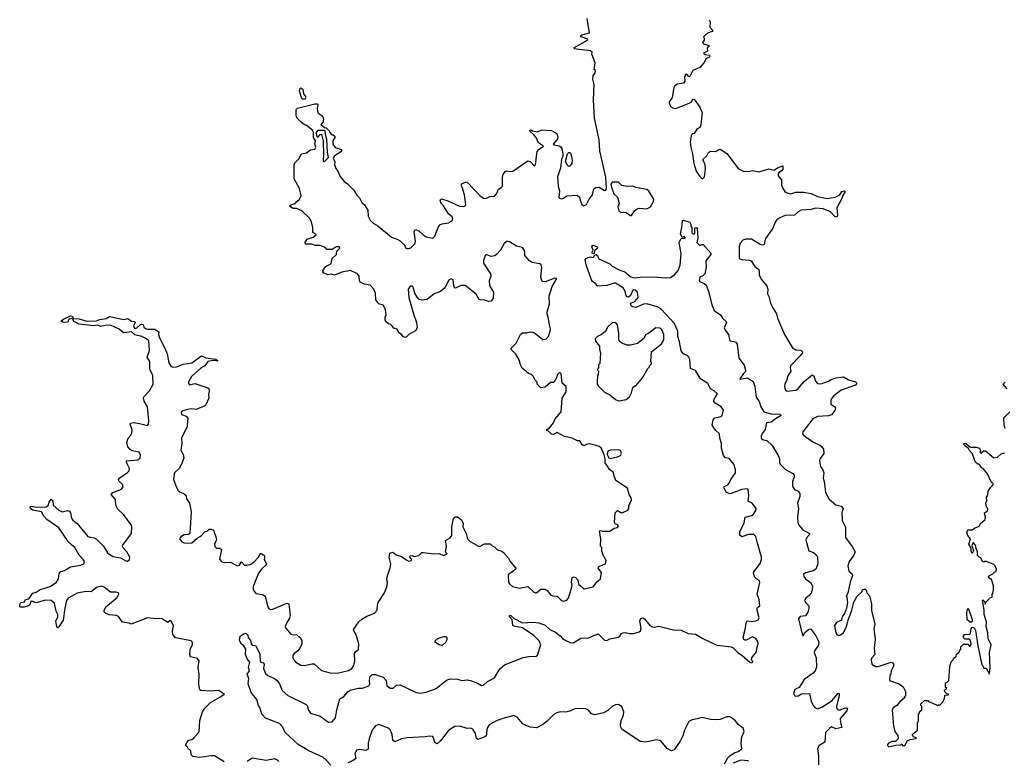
# Model space of a CAD drawing. Extents: x 2470790 to 2659118, y 702284 to 849036.
# Tile 49 of 154: x 2564503 to 2573613, y 760038 to 766895. Entities that reach past the tile are written whole.
import ezdxf

# ---------------------------------------------------------------- set-up
doc = ezdxf.new("R2010")
doc.units = 0

msp = doc.modelspace()

# ---------------------------------------------------------------- linework, layer by layer
at = {"layer": '0CON10XD'}
for points in [[(2567893.6, 764166.4), (2567886.7, 764215), (2567867.5, 764255), (2567825, 764267.5), (2567797.5, 764305), (2567796.1, 764366.1), (2567780, 764405), (2567745, 764441.2), (2567695, 764450), (2567655, 764468.8), (2567646, 764485), (2567645.8, 764525), (2567628.8, 764545), (2567565, 764576), (2567485, 764560), (2567415, 764534), (2567385, 764541.2), (2567355, 764536.7), (2567314.4, 764554.4), (2567308.6, 764565), (2567313.8, 764586.2), (2567335, 764612), (2567385, 764641.2), (2567393.8, 764686.2), (2567435, 764722.5), (2567436.7, 764755), (2567465, 764783.3), (2567463.6, 764793.6), (2567430, 764795), (2567395, 764770), (2567345, 764770), (2567328.3, 764788.3), (2567285, 764807.5), (2567238.3, 764808.3), (2567205, 764818.8), (2567148.8, 764818.8), (2567144, 764835), (2567163.2, 764866.8), (2567217.5, 764885), (2567246.7, 764905), (2567243, 764913), (2567216.2, 764926.2), (2567216.7, 764975), (2567202.5, 765025), (2567185, 765060), (2567115, 765127.5), (2567065, 765150), (2567035, 765150), (2567008.8, 765165), (2567000, 765175), (2567022.2, 765187.8), (2567053.3, 765195), (2567066.1, 765213.9), (2567092.5, 765235), (2567107.5, 765265), (2567093.3, 765335), (2567042.5, 765425), (2567042.5, 765555), (2567048.3, 765571.7), (2567085, 765610), (2567110, 765655), (2567155.9, 765664.1), (2567195, 765691.2), (2567235, 765697.5), (2567242.5, 765715), (2567233.3, 765745), (2567240, 765775), (2567223.3, 765805), (2567223, 765853), (2567213.6, 765873.6), (2567155, 765920), (2567145, 765920), (2567117, 765937), (2567068.3, 765988.3), (2567060, 766015), (2567060, 766065), (2567074.4, 766075.6), (2567235, 766115.8), (2567255, 766115.8), (2567260.5, 766110.5), (2567256.2, 766073.8), (2567261.9, 766035), (2567300.2, 766010.2), (2567313.6, 765985), (2567310.7, 765949.3), (2567290, 765925), (2567325, 765897.5), (2567340, 765895), (2567370, 765865), (2567370, 765855), (2567391.7, 765831.7), (2567405, 765830), (2567418.3, 765818.3), (2567420, 765805), (2567400, 765775), (2567400, 765745), (2567423.6, 765713.6), (2567480, 765695), (2567480, 765675), (2567416.7, 765635), (2567402.5, 765615), (2567419.3, 765579.3), (2567417.5, 765555), (2567428.3, 765518.3), (2567445, 765500), (2567467.5, 765445), (2567505, 765397.5), (2567535, 765377.5), (2567595, 765317.5), (2567621.7, 765271.7), (2567648.3, 765248.3), (2567667.5, 765205), (2567693.6, 765183.6), (2567723.3, 765135), (2567727, 765077), (2567745, 765040), (2567775, 765012.5), (2567818.3, 764988.3), (2567943.9, 764883.9), (2568003.6, 764863.6), (2568025, 764850), (2568065, 764808.8), (2568073.3, 764785), (2568085, 764780), (2568105, 764778.1), (2568122, 764785), (2568162.9, 764825), (2568165.4, 764845), (2568152.5, 764935), (2568162.5, 764955), (2568195, 764942), (2568235.3, 764905.3), (2568265, 764887.5), (2568325, 764875.7), (2568345.6, 764895), (2568375.5, 764975), (2568391.2, 764998.8), (2568411.2, 765008.8), (2568472.1, 765017.9), (2568508.8, 765041.2), (2568512, 765055), (2568505, 765071.2), (2568471.2, 765101.2), (2568423.8, 765175), (2568404, 765195), (2568393.3, 765225), (2568397, 765233), (2568405, 765237.5), (2568465, 765219.4), (2568571.8, 765171.8), (2568612, 765168), (2568625, 765173.3), (2568630, 765185), (2568618.9, 765275), (2568598.8, 765345), (2568587.5, 765365), (2568595, 765377.5), (2568612.3, 765387.7), (2568635, 765396), (2568645, 765393.8), (2568759.6, 765269.6), (2568794, 765245), (2568815, 765241.9), (2568855, 765259.4), (2568895.3, 765264.7), (2568915, 765284), (2568933.4, 765326.6), (2568965.7, 765345), (2568970.9, 765359.1), (2568971.7, 765438.3), (2568977.5, 765465), (2568995, 765492.5), (2569011.2, 765498.8), (2569045, 765490), (2569065, 765493.3), (2569205, 765590), (2569227.5, 765585), (2569265, 765540), (2569276.2, 765555), (2569290.8, 765675), (2569310.9, 765699.1), (2569350, 765725), (2569302.5, 765755), (2569281.2, 765805), (2569261.4, 765831.4), (2569223.6, 765863.6), (2569225, 765872.5), (2569235, 765875.8), (2569247.7, 765867.7), (2569295, 765857.5), (2569335, 765876.7), (2569425, 765869.2), (2569467, 765847), (2569476.7, 765835), (2569483.3, 765805), (2569480.7, 765789.3), (2569440, 765745), (2569448.3, 765738.3), (2569495, 765730), (2569509.7, 765719.7), (2569518.8, 765705), (2569530, 765655), (2569529.3, 765630.7), (2569517.5, 765605), (2569507.9, 765522.1), (2569480.7, 765445), (2569486.5, 765355), (2569497.3, 765312.7), (2569492.4, 765252.4), (2569496.7, 765245), (2569518.3, 765238.3), (2569535, 765244), (2569565, 765267.8), (2569662.4, 765272.4), (2569682.9, 765255), (2569688, 765225), (2569705, 765187.5), (2569723.6, 765173.6), (2569746.2, 765185), (2569773.4, 765236.6), (2569802, 765275), (2569815, 765330), (2569835, 765343.3), (2569865, 765348), (2569915, 765316.7), (2569925, 765320), (2569932.7, 765337.3), (2569927.7, 765437.7), (2569872.3, 765682.3), (2569865.8, 765785), (2569821.4, 765985), (2569812.5, 766155), (2569818, 766295), (2569807.5, 766345), (2569810, 766375), (2569827.5, 766405), (2569830, 766425), (2569820, 766435), (2569826.7, 766495), (2569797.5, 766575), (2569800, 766595), (2569785, 766608), (2569655, 766622), (2569640, 766625), (2569630, 766635), (2569757.5, 766705), (2569760, 766715), (2569697.5, 766735), (2569693.3, 766745), (2569705, 766755.6), (2569775.9, 766774.1), (2569753.9, 766906.1)], [(2570882.5, 766895), (2570892.5, 766875), (2570887.5, 766825), (2570917.5, 766795), (2570910, 766785), (2570875, 766773.3), (2570847.5, 766755), (2570830, 766735), (2570837.5, 766725), (2570836.7, 766705), (2570820, 766685), (2570832.3, 766672.3), (2570880, 766655), (2570880, 766645), (2570862.5, 766635), (2570866.7, 766605), (2570830, 766585), (2570845, 766573.3), (2570885.9, 766565.9), (2570890, 766555), (2570880, 766545), (2570853.6, 766536.4), (2570833.6, 766496.4), (2570797.3, 766452.7), (2570730, 766425), (2570705, 766370), (2570695, 766370), (2570675, 766392.5), (2570665, 766387.5), (2570653.8, 766365), (2570656.7, 766325), (2570645, 766307.5), (2570591.1, 766298.9), (2570565, 766282), (2570556.9, 766265), (2570541.2, 766175), (2570515, 766137.5), (2570512.5, 766125), (2570525, 766093.8), (2570545, 766080), (2570575, 766072.5), (2570698.3, 766121.7), (2570715, 766132.5), (2570735, 766160), (2570745, 766160), (2570795.8, 766085.8), (2570816.7, 766035), (2570806.8, 765923.2), (2570795, 765898.8), (2570767.7, 765882.3), (2570745, 765843.3), (2570725, 765840), (2570715, 765820), (2570706.7, 765765), (2570712.7, 765715), (2570729.5, 765655), (2570739.5, 765565), (2570763.5, 765495), (2570795, 765443.8), (2570815, 765426), (2570825, 765426.2), (2570838.3, 765441.7), (2570849.6, 765515), (2570846.6, 765556.6), (2570837.5, 765575), (2570825.8, 765595), (2570827.5, 765605), (2570860, 765635), (2570875, 765666.7), (2570895, 765678.8), (2570945, 765676.7), (2570965, 765692.5), (2570985, 765697.5), (2571045, 765657.5), (2571153.8, 765515), (2571195.8, 765495.8), (2571245, 765492), (2571285, 765501.2), (2571345, 765488.8), (2571435, 765515.8), (2571485, 765503.8), (2571514.3, 765525.7), (2571565, 765542.5), (2571565, 765513.3), (2571553.2, 765496.8), (2571524.2, 765475), (2571518, 765455), (2571552.5, 765415), (2571552.5, 765365), (2571563.3, 765335), (2571583.3, 765305), (2571596.1, 765296.1), (2571635, 765286), (2571685, 765300.6), (2571755, 765301.8), (2571826.7, 765286.7), (2571885, 765261.6), (2571975, 765242.1), (2572048, 765255), (2572090, 765275), (2572110.8, 765305), (2572133.8, 765313.8), (2572141.2, 765305), (2572119.5, 765270.5), (2572107.8, 765235), (2572064.6, 765155.4), (2572070.5, 765085), (2572065, 765070.6), (2572044, 765074), (2572005, 765118.9), (2571937.5, 765145), (2571866.8, 765153.2), (2571825, 765141.1), (2571735, 765133.3), (2571705, 765118.5), (2571670.9, 765089.1), (2571585, 765083.1), (2571535, 765064.5), (2571508.6, 765045), (2571495, 765028.8), (2571471.7, 764968.3), (2571401.5, 764865), (2571392.5, 764815), (2571375, 764810.8), (2571355, 764816.9), (2571275, 764866.7), (2571225, 764864.4), (2571195, 764855.6), (2571182, 764845), (2571167.4, 764822.6), (2571160.5, 764795), (2571159.5, 764695), (2571166.9, 764685), (2571185, 764677.9), (2571252.8, 764672.8), (2571270.9, 764665), (2571305, 764614.5), (2571341.2, 764585), (2571344.2, 764565)], [(2567125, 766155.7), (2567114.3, 766165), (2567093.3, 766235), (2567095.6, 766254.4), (2567105, 766264), (2567121.8, 766251.8), (2567130.6, 766210.6), (2567146.9, 766185), (2567145, 766161.2), (2567125, 766155.7)], [(2567325, 765582.5), (2567360.7, 765619.3), (2567351.2, 765671.2), (2567346.4, 765786.4), (2567335, 765820), (2567330, 765865), (2567321.7, 765871.7), (2567265, 765870.6), (2567254.3, 765865.7), (2567247.3, 765852.7), (2567250.6, 765820.6), (2567265, 765808), (2567285, 765832), (2567296.8, 765836.8), (2567311.2, 765775), (2567314.4, 765645), (2567310, 765595), (2567315, 765584.4), (2567325, 765582.5)], [(2569585, 765537.5), (2569573.6, 765543.6), (2569552.5, 765585), (2569573.3, 765655), (2569585, 765666.7), (2569595, 765666.7), (2569603.3, 765655), (2569616.2, 765595), (2569612.5, 765565), (2569595, 765542.5), (2569585, 765537.5)], [(2570165, 765083.3), (2570192.4, 765127.6), (2570215, 765147.3), (2570235, 765152.3), (2570305, 765145.9), (2570340, 765165), (2570368.6, 765215), (2570369.2, 765235), (2570325, 765310), (2570305, 765325.6), (2570205, 765342.5), (2570175, 765356.7), (2570125, 765352.9), (2570075, 765361.2), (2570045, 765393.3), (2569985, 765393.3), (2569974.2, 765375), (2569978.1, 765345), (2570000, 765285), (2570033.9, 765253.9), (2570051.2, 765195), (2570038.8, 765165), (2570046.4, 765126.4), (2570065, 765114), (2570115, 765111.2), (2570155, 765084), (2570165, 765083.3)], [(2571326.6, 762066.6), (2571315.3, 762115.3), (2571295, 762135.5), (2571246.2, 762133.8), (2571185, 762113.3), (2571165, 762130), (2571165, 762160), (2571206.6, 762243.4), (2571215.8, 762294.2), (2571287.5, 762315), (2571315, 762356.2), (2571317.2, 762375), (2571280.5, 762425), (2571242.4, 762442.4), (2571248.7, 762495), (2571242.5, 762552.5), (2571237, 762557), (2571185, 762550), (2571077.8, 762512.2), (2571043.4, 762523.4), (2571020, 762565), (2571019.4, 762575), (2571055, 762593.5), (2571071.8, 762615), (2571081.8, 762645), (2571125.4, 762705), (2571127.3, 762735), (2571110.3, 762785), (2571067.4, 762837.4), (2571035, 762843.8), (2571015, 762864.5), (2570997.9, 762932.1), (2570995.7, 762975.7), (2570980, 763025), (2570976.7, 763065), (2570940.8, 763100.8), (2570910, 763145), (2570918.8, 763195), (2570936.1, 763213.9), (2570995, 763226.7), (2571003.9, 763236.1), (2571015.6, 763285), (2570995, 763316.9), (2570939.1, 763349.1), (2570924.3, 763365), (2570927.5, 763385), (2570960, 763435), (2570930, 763465), (2570895, 763481.2), (2570870.1, 763530.1), (2570801.2, 763575), (2570755, 763650), (2570711.2, 763671.2), (2570702.2, 763755), (2570695, 763773.8), (2570685, 763785.6), (2570645, 763806.9), (2570625, 763833.8), (2570609.6, 763915), (2570592.3, 763965), (2570592.9, 764015), (2570558.9, 764088.9), (2570439.3, 764219.3), (2570400.5, 764240.5), (2570305, 764266.7), (2570275, 764263.5), (2570218.9, 764241.1), (2570205, 764234.4), (2570175, 764240), (2570165, 764245.8), (2570155.8, 764265), (2570165, 764277.5), (2570195, 764288.8), (2570226.7, 764325), (2570218, 764375), (2570196.7, 764395), (2570185, 764398), (2570177.3, 764392.7), (2570155.7, 764344.3), (2570135, 764330), (2570123.1, 764333.1), (2570114.3, 764345), (2570102.5, 764392.5), (2570087.5, 764415), (2570017.4, 764457.4), (2570005, 764459.4), (2569935, 764437.1), (2569845, 764431.2), (2569832.5, 764452.5), (2569803.7, 764473.7), (2569795, 764490), (2569745, 764627.5), (2569736.7, 764675), (2569745, 764687.5), (2569763.6, 764696.4), (2569785, 764702.5), (2569805, 764697.5), (2569816.1, 764703.9), (2569821.7, 764718.3), (2569835, 764723.3), (2569848.8, 764715), (2569863, 764683), (2569965, 764638.8), (2569985.9, 764615.9), (2570050.9, 764580.9), (2570102, 764565), (2570158.5, 764518.5), (2570195, 764507.5), (2570245, 764515.6), (2570365, 764516.1), (2570475, 764508.4), (2570525, 764512.2), (2570565, 764540), (2570594.6, 764575), (2570613.2, 764625), (2570624.2, 764734.2), (2570604.4, 764835), (2570625, 764872.5), (2570660, 764875), (2570655, 764890), (2570631.7, 764881.7), (2570615.8, 764915), (2570629.4, 764975), (2570634.4, 765035.6), (2570645, 765042.5), (2570703.6, 765023.6), (2570713.3, 765005), (2570713.3, 764985), (2570723, 764973), (2570722.5, 764925), (2570730, 764915), (2570750, 764915), (2570750.7, 764969.3), (2570765, 764972.5), (2570772.5, 764965), (2570778.8, 764875), (2570767.5, 764835), (2570795, 764807.5), (2570815, 764817.5), (2570826.4, 764816.4), (2570897.5, 764735), (2570896.7, 764725), (2570852.5, 764665), (2570853.9, 764606.1), (2570842, 764545), (2570825, 764526.2), (2570796.7, 764515), (2570791.2, 764485), (2570797.5, 764475), (2570837, 764457), (2570855, 764440), (2570877.4, 764385), (2570908.4, 764258.4), (2570927.6, 764207.6), (2570986.2, 764165), (2571005.8, 764135.8), (2571039.2, 764105), (2571042.5, 764095), (2571022.5, 764045), (2571030, 764025), (2571060.8, 763985), (2571072.5, 763925), (2571125, 763915.8), (2571140.8, 763895), (2571156.1, 763766.1), (2571205, 763700), (2571220, 763655), (2571218.3, 763641.7), (2571198.8, 763625), (2571167.5, 763575), (2571170, 763570), (2571235, 763584.2), (2571288.8, 763548.8), (2571304.3, 763505), (2571316.2, 763405), (2571345.8, 763365), (2571362, 763315), (2571388.6, 763268.6), (2571455, 763250), (2571535, 763247.1), (2571548.8, 763235), (2571496.2, 763205), (2571456.9, 763173.1), (2571412.5, 763167.5), (2571401.4, 763105), (2571372.5, 763067.5), (2571363.3, 763045), (2571362.8, 763025), (2571373.9, 763013.9), (2571417.5, 763005), (2571465, 762956.9), (2571521.5, 762865), (2571534.2, 762835), (2571532, 762805), (2571539.2, 762785), (2571590, 762735), (2571658, 762698), (2571667.5, 762685), (2571667.5, 762665), (2571652.9, 762625), (2571655, 762577.5), (2571671.5, 762551.5), (2571706.7, 762535), (2571722, 762512), (2571721.9, 762485), (2571700.6, 762425), (2571710, 762375), (2571698.8, 762295), (2571704.2, 762245), (2571712.4, 762222.4), (2571749.1, 762179.1), (2571810, 762145), (2571811.2, 762135), (2571785, 762108), (2571775.8, 762085), (2571803.3, 761985), (2571847.3, 761967.3), (2571869.1, 761949.1), (2571884.2, 761925), (2571888.9, 761865), (2571870, 761815), (2571845, 761798.6), (2571775, 761781.4), (2571756, 761765), (2571758.3, 761748.3), (2571772.5, 761725), (2571821.4, 761691.4), (2571837.1, 761657.1), (2571836.5, 761625), (2571825, 761594), (2571809.1, 761570.9), (2571776, 761545), (2571765.8, 761525), (2571774.2, 761505), (2571804.2, 761474.2), (2571806, 761455), (2571795, 761417.5), (2571775, 761383.3), (2571725, 761376.5), (2571708.9, 761355), (2571745, 761200), (2571755, 761200), (2571765.7, 761225), (2571785.7, 761245), (2571805, 761260), (2571822, 761262), (2571872.6, 761192.6), (2571891.5, 761155), (2571896.1, 761135), (2571892.5, 761105), (2571860.8, 761065), (2571854.3, 761045), (2571873.5, 760995), (2571875, 760907.5), (2571862.5, 760875), (2571845, 760852.2), (2571760.6, 760795), (2571715, 760720), (2571675, 760702.5), (2571663.3, 760665), (2571674.4, 760645), (2571685, 760640.9), (2571705, 760644.5), (2571737, 760663), (2571810, 760665), (2571825.6, 760595), (2571845, 760553.8), (2571860, 760535), (2571885, 760523.5), (2571925, 760537.7), (2572019.8, 760600.2), (2572077.3, 760667.3), (2572085.6, 760665.6), (2572085.5, 760645.5), (2572060.8, 760545), (2572063.9, 760523.9), (2572085, 760510), (2572135, 760529.2), (2572155, 760531.2), (2572161.2, 760525), (2572155.6, 760505), (2572095.7, 760435), (2572097.4, 760397.4), (2572108.8, 760351.2), (2572055, 760339.1), (2572015, 760355.5), (2571997.5, 760345), (2571960, 760305), (2571953.3, 760215), (2571898.1, 760181.9), (2571884.7, 760155.3), (2571895.4, 760085), (2571894.1, 760005)], [(2565612, 763162), (2565685, 763144), (2565694, 763156), (2565699.4, 763185), (2565687.5, 763315), (2565655, 763368.8), (2565647.5, 763395), (2565652.1, 763407.9), (2565704.2, 763465), (2565737.5, 763525), (2565735.6, 763605.6), (2565706.7, 763665), (2565706.2, 763735), (2565682.5, 763775), (2565705.7, 763835), (2565699.4, 763925), (2565675.3, 763945.3), (2565635, 763964.3), (2565570.3, 763980.3), (2565538.6, 764008.6), (2565465, 764000), (2565422.5, 764035), (2565345, 764070), (2565295, 764068), (2565255, 764058.8), (2565225, 764070.8), (2565184.3, 764065.7), (2565055, 764079.2), (2565003.8, 764103.8), (2564992.5, 764132.5), (2564962.5, 764127.5), (2564945, 764099.5), (2564916.2, 764096.2), (2564890, 764105), (2564890, 764115), (2564915, 764128.1), (2564975, 764158), (2564990, 764155), (2565002.5, 764132.5), (2565055, 764128.9), (2565125, 764107.5), (2565215, 764110), (2565245, 764122), (2565305, 764133.3), (2565335, 764150), (2565467, 764123), (2565505, 764133.3), (2565538.3, 764108.3), (2565570, 764105), (2565572.5, 764095), (2565557.5, 764065), (2565565, 764043.3), (2565575, 764040), (2565587.5, 764045), (2565622.7, 764077.3), (2565635, 764081.2), (2565646, 764076), (2565653, 764053), (2565668.3, 764038.3), (2565685, 764033.3), (2565755, 764033.3), (2565790, 764010), (2565788.8, 763985), (2565797.5, 763955), (2565847.6, 763857.6), (2565866.4, 763805), (2565883.8, 763723.8), (2565901.8, 763691.8), (2565920.9, 763680.9), (2565955.4, 763684.6), (2566015, 763710), (2566095, 763722.5), (2566185, 763786), (2566225, 763770), (2566315, 763757.5), (2566336.2, 763745), (2566335, 763740), (2566325, 763741.2), (2566295, 763744.3), (2566245.7, 763734.3), (2566215, 763695.8), (2566178.2, 763671.8), (2566092.9, 763595), (2566064.4, 763545.6), (2566065, 763530), (2566075, 763520), (2566125, 763532), (2566245, 763492.5), (2566253.6, 763483.6), (2566257.5, 763465), (2566250, 763425), (2566252, 763395), (2566225.8, 763335), (2566215, 763323.8), (2566135, 763290), (2566095, 763296), (2566055, 763291.2), (2566012.3, 763277.7), (2565997.5, 763265), (2566000, 763245), (2566045, 763230), (2566062.5, 763205), (2566056.4, 763193.6), (2566052.9, 763135), (2566000.5, 763025), (2566003.8, 762975), (2565992.9, 762915), (2566017.1, 762875), (2566020.8, 762845), (2566007.8, 762802.2), (2565981.1, 762748.9), (2565936.7, 762705), (2565934.1, 762695.9), (2565925.6, 762645), (2565944.6, 762594.6), (2565966.7, 762545), (2565985, 762530), (2566025, 762512.5), (2566042.5, 762495), (2566047.5, 762465), (2566076, 762425), (2566089.2, 762345), (2566077.5, 762145), (2566065.7, 762134.3), (2566025, 762130.8), (2565995, 762114.5), (2565983.1, 762095), (2566005, 762065.9), (2566035, 762054.7), (2566095, 762059.4), (2566145, 762102.5), (2566185, 762126), (2566215, 762161.2), (2566235, 762167.5), (2566255, 762183.3), (2566275, 762183.3), (2566296.7, 762175), (2566320, 762105), (2566323.8, 762085), (2566306, 762045), (2566307.5, 762025), (2566325, 762008.6), (2566355, 762009.4), (2566371.2, 761995), (2566353.6, 761906.4), (2566375, 761881.4), (2566395, 761875.5), (2566455, 761878.2), (2566515, 761846.7), (2566537.6, 761852.4), (2566555, 761883.3), (2566583.1, 761853.1), (2566605, 761850.6), (2566635, 761856.9), (2566669.5, 761880.5), (2566713.8, 761925), (2566735, 761962.5), (2566763.3, 761945), (2566768.8, 761935), (2566767, 761917), (2566766.7, 761905), (2566786.2, 761865), (2566783.3, 761855), (2566745, 761818), (2566713.7, 761776.3), (2566662.9, 761655), (2566664, 761625), (2566688.8, 761588.8), (2566749.7, 761579.7), (2566773.8, 761565), (2566796, 761475), (2566806.7, 761455), (2566825, 761442), (2566845, 761443.8), (2566975, 761500), (2566993.6, 761493.6), (2567005.8, 761385), (2566999.1, 761360.9), (2566970.8, 761315), (2566961.2, 761285), (2566965, 761270), (2567012.7, 761212.7), (2567035, 761206.2), (2567065, 761210), (2567099.5, 761179.5), (2567113.3, 761155), (2567113.3, 761125), (2567092.7, 761077.3), (2567075, 761056.7), (2567043.3, 761035), (2567031.2, 761015), (2567031.2, 760995), (2567040, 760975), (2567057.5, 760955), (2567106.1, 760926.1), (2567134.2, 760924.2), (2567209.3, 760940.7), (2567229.3, 760939.3), (2567295, 760878), (2567375, 760856), (2567442.2, 760852.2), (2567545, 760876.2), (2567575, 760895.6), (2567595.6, 760925), (2567603.1, 760965), (2567602, 761035), (2567610, 761050), (2567637.5, 761072.5), (2567642.5, 761125), (2567616.4, 761206.4), (2567597, 761237), (2567592.7, 761257.3), (2567642.7, 761327.3), (2567667.7, 761352.3), (2567715, 761380), (2567785, 761407.5), (2567810, 761435), (2567812.5, 761485), (2567820, 761505), (2567880, 761595), (2567901.7, 761648.3), (2567907.5, 761695), (2567900, 761715), (2567902.5, 761745), (2567931.7, 761828.3), (2567936.7, 761865), (2567923.3, 761925), (2567927, 761963), (2567955, 761971.2), (2567987.1, 761947.1), (2568035, 761932.5), (2568085, 761896.7), (2568105, 761890), (2568130, 761895), (2568128.3, 761908.3), (2568112.5, 761925), (2568115, 761937.5), (2568131.7, 761941.7), (2568155, 761932.5), (2568195, 761940), (2568225, 761967.5), (2568235, 761970), (2568335, 761957.5), (2568385, 761960), (2568425, 761942.5), (2568457.5, 761955), (2568442.5, 761972.5), (2568452, 762025), (2568447.5, 762065), (2568441.7, 762078.3), (2568485, 762104), (2568502.5, 762125), (2568500.8, 762205), (2568518.1, 762281.9), (2568532.3, 762297.7), (2568555, 762300), (2568589.7, 762269.7), (2568601.3, 762251.3), (2568605.8, 762235), (2568602, 762205), (2568633.8, 762145), (2568647.5, 762095), (2568670.7, 762070.7), (2568748.3, 762028.3), (2568765, 762027.5), (2568805, 762047.5), (2568855, 762047.5), (2568875, 762030), (2568899.3, 762019.3), (2568925, 761992.5), (2568965, 761980), (2568979.3, 761969.3), (2569026.4, 761916.4), (2569042.5, 761885), (2569092.5, 761825), (2569092.5, 761815), (2569027.5, 761765), (2569022.5, 761755), (2569025.8, 761695), (2569035, 761678.8), (2569064.5, 761654.5), (2569125, 761638.1), (2569205, 761653.3), (2569256.1, 761606.1), (2569275, 761596.7), (2569285, 761596.7), (2569325, 761630), (2569365, 761631.2), (2569385, 761616.2), (2569415, 761576), (2569435, 761567.5), (2569477.5, 761565), (2569515, 761526.2), (2569535, 761519.2), (2569565, 761528), (2569581.2, 761545), (2569605, 761630), (2569613.8, 761665), (2569607.5, 761695), (2569615, 761737.5), (2569635, 761742.5), (2569645, 761737.5), (2569666.7, 761715), (2569672.5, 761675), (2569725, 761633.8), (2569808.3, 761651.7), (2569842.3, 761697.7), (2569877.5, 761725), (2569887.5, 761785), (2569856.7, 761825), (2569857.5, 761835), (2569866.4, 761843.6), (2569922.5, 761865), (2569930, 761895), (2569903.3, 761945), (2569890, 761985), (2569890, 762015), (2569878.3, 762028.3), (2569880, 762095), (2569867.5, 762165), (2569875, 762172.5), (2569895, 762166.7), (2569963, 762167), (2570005, 762192.5), (2570035, 762200), (2570043.3, 762215), (2570035.8, 762225.8), (2570013.6, 762233.6), (2570006.4, 762246.4), (2570013, 762337), (2570033.6, 762356.4), (2570065, 762340), (2570085, 762340), (2570130.6, 762359.4), (2570139.2, 762375), (2570139.5, 762400.5), (2570164.2, 762455), (2570160.6, 762475), (2570142.2, 762505), (2570127.5, 762565), (2570020, 762635), (2570003, 762673), (2569998.3, 762708.3), (2569960, 762735), (2569937, 762777), (2569920, 762795), (2569920, 762835), (2569911.7, 762871.7), (2569882.5, 762935), (2569865, 762950), (2569838.3, 762958.3), (2569775, 762973.3), (2569755, 762970), (2569723.6, 762953.6), (2569707.5, 762965), (2569685, 763002.5), (2569665, 763002.5), (2569616.4, 763026.4), (2569545, 763042.5), (2569475, 763078.8), (2569445, 763060.6), (2569422.8, 763062.8), (2569395, 763090), (2569380, 763095), (2569380, 763105), (2569405, 763122.5), (2569443, 763167), (2569457.5, 763205), (2569511.7, 763268.3), (2569523, 763397), (2569560, 763455), (2569560, 763505), (2569523, 763533), (2569511.7, 763621.7), (2569505, 763630), (2569495, 763630), (2569475, 763610), (2569471.7, 763588.3), (2569445, 763540), (2569415, 763540), (2569365, 763497.5), (2569325, 763492.5), (2569290, 763525), (2569290, 763545), (2569273, 763563), (2569255, 763600), (2569240, 763615), (2569210, 763625), (2569153.6, 763673.6), (2569137.5, 763705), (2569127.5, 763745), (2569093.6, 763803.6), (2569050, 763845), (2569046.7, 763855), (2569097.5, 763905), (2569137.5, 763985), (2569155, 764000), (2569195, 764000), (2569225, 764010), (2569247, 764007), (2569265, 764000), (2569345, 763937.5), (2569375, 763943.3), (2569395, 763966.7), (2569412.5, 764015), (2569415.7, 764035.7), (2569404.2, 764074.2), (2569393.8, 764143.8), (2569382.5, 764175), (2569383.3, 764195), (2569405.9, 764264.1), (2569402.7, 764337.3), (2569431.3, 764428.7), (2569471.7, 764501.7), (2569455, 764506.7), (2569365, 764471.2), (2569337.5, 764475), (2569324, 764515), (2569334, 764605), (2569329.2, 764629.2), (2569315, 764638), (2569245, 764648.8), (2569220, 764665), (2569178, 764715), (2569175.8, 764755), (2569155, 764787.5), (2569101.3, 764801.3), (2569035, 764842), (2569015, 764847.5), (2568984.5, 764825.5), (2568952, 764765), (2568916.4, 764723.6), (2568898.3, 764711.7), (2568865.9, 764704.1), (2568825, 764722), (2568815, 764722), (2568809.2, 764715), (2568795, 764670), (2568796, 764645), (2568860, 764545), (2568862, 764525), (2568848, 764482), (2568850, 764445), (2568856, 764425), (2568887.1, 764377.1), (2568885, 764320), (2568865, 764292.5), (2568845, 764290), (2568805, 764303.3), (2568763.6, 764303.6), (2568755, 764307.5), (2568725.7, 764355.7), (2568625, 764438.8), (2568585, 764436), (2568535, 764413.3), (2568527, 764417), (2568518.8, 764435), (2568515, 764490), (2568495, 764497.5), (2568473.6, 764486.4), (2568435.4, 764414.6), (2568396.8, 764383.2), (2568339.5, 764360.5), (2568273, 764307), (2568223, 764303), (2568199.1, 764309.1), (2568180.3, 764330.3), (2568160.8, 764365), (2568145, 764422.5), (2568135, 764432.5), (2568115, 764430), (2568096.2, 764403.8), (2568102.7, 764327.3), (2568145.6, 764175), (2568175.6, 764095.6), (2568180.8, 764045), (2568165, 764016.7), (2568103.3, 763985), (2568075, 763957.5), (2568055, 763962.5), (2568037.5, 763985), (2568010.5, 764000.5), (2567995, 764032.5), (2567964.2, 764044.2), (2567936.4, 764076.4), (2567915, 764082.5), (2567898.3, 764098.3), (2567886.4, 764116.4), (2567886.2, 764145), (2567893.6, 764166.4)], [(2569815, 764730), (2569800, 764735), (2569803, 764757), (2569810, 764765), (2569797.5, 764795), (2569805, 764810), (2569850, 764795), (2569845, 764780), (2569821.7, 764758.3), (2569815, 764730)], [(2571344.2, 764565), (2571344.2, 764535), (2571364.4, 764495), (2571416.2, 764435), (2571423.8, 764405), (2571421.7, 764361.7), (2571435.8, 764335.8), (2571451.2, 764275), (2571474.2, 764225), (2571506.8, 764176.8), (2571516, 764135), (2571580, 763985), (2571655, 763860), (2571685, 763843.3), (2571729.5, 763839.5), (2571746.2, 763825), (2571746.2, 763815), (2571722.2, 763785), (2571636, 763695), (2571632, 763675), (2571636.7, 763645), (2571608, 763595), (2571601.2, 763565), (2571582, 763525), (2571578.8, 763505), (2571585, 763473.3), (2571605, 763460.8), (2571685, 763470), (2571705, 763484.2), (2571760.2, 763549.8), (2571835, 763610), (2571852, 763602), (2571865, 763552.5), (2571885, 763531.2), (2571915, 763528.8), (2571987.3, 763552.7), (2572010.5, 763569.5), (2572056.2, 763583.8), (2572125, 763591.4), (2572172.5, 763565), (2572237.6, 763547.6), (2572250, 763535), (2572235, 763514.4), (2572105, 763469.4), (2572035, 763415.8), (2572017.5, 763395), (2572008.6, 763375), (2572009.5, 763339.5), (2572045, 763316.2), (2572050, 763305), (2572045, 763282.5), (2572015, 763242.5), (2571988, 763232), (2571885, 763226.2), (2571841.4, 763205), (2571747.8, 763085), (2571747.1, 763065), (2571754.2, 763055), (2571841.3, 762991.3), (2571905, 762961.2), (2571926.2, 762945), (2571940, 762925), (2571942.5, 762885), (2571910.7, 762839.3), (2571904.4, 762815), (2571914, 762765), (2571934.5, 762734.5), (2571944.3, 762705), (2571937, 762657), (2571947.1, 762625), (2571954.4, 762555), (2571960, 762525), (2571993.1, 762463.1), (2572055, 762410), (2572105, 762396), (2572121.2, 762375), (2572108.9, 762335), (2572112.1, 762282.1), (2572114.4, 762264.4), (2572144.4, 762204.4), (2572145, 762108.8), (2572205.8, 762025), (2572233.8, 761975), (2572221.4, 761945), (2572178.9, 761885), (2572166.8, 761846.8), (2572173.3, 761795), (2572203.1, 761773.1), (2572208.6, 761755), (2572187.1, 761695), (2572165.8, 761594.2), (2572150, 761565), (2572156.4, 761556.4), (2572162, 761505), (2572152.5, 761455), (2572134.2, 761405.8), (2572113.8, 761375), (2572108.3, 761341.7), (2572059.5, 761320.5), (2572041.9, 761295), (2572054.5, 761224.5), (2572065, 761210), (2572085, 761201.2), (2572125, 761225.6), (2572154.5, 761285.5), (2572167.7, 761342.3), (2572203.8, 761435), (2572221.2, 761508.8), (2572251.2, 761565), (2572296.4, 761603.6), (2572302.5, 761625), (2572315, 761630), (2572325, 761630), (2572335, 761620), (2572340, 761595), (2572367, 761567), (2572383, 761493), (2572383.9, 761433.9), (2572416.7, 761305), (2572406.7, 761265), (2572418.8, 761165), (2572408.8, 761085), (2572413.8, 761025), (2572386.7, 760995), (2572380, 760975), (2572387.5, 760935), (2572425, 760913.8), (2572445, 760913.8), (2572565, 760953.3), (2572586.4, 760946.4), (2572590, 760925), (2572566.7, 760875), (2572562.5, 760845), (2572553.3, 760835), (2572550, 760785), (2572640, 760755), (2572676.4, 760726.4), (2572700, 760685), (2572700, 760645), (2572690, 760635), (2572690, 760625), (2572643.6, 760586.4), (2572620, 760555), (2572585, 760532.5), (2572575, 760510), (2572589.2, 760365), (2572601.2, 760315), (2572615, 760292.5), (2572627, 760277), (2572630, 760245), (2572605, 760222.5), (2572575, 760220), (2572542.5, 760205), (2572533.3, 760195), (2572533.3, 760185), (2572545, 760173.3), (2572605, 760187.5), (2572655, 760190), (2572665, 760200), (2572670, 760185), (2572685, 760180), (2572700, 760195), (2572713, 760227), (2572740.7, 760239.3), (2572795, 760250), (2572800, 760255), (2572773.3, 760263.3), (2572760, 760285), (2572810, 760325), (2572810, 760395), (2572820, 760405), (2572820, 760475), (2572830, 760485), (2572831.7, 760498.3), (2572850, 760515), (2572850, 760545), (2572840, 760555), (2572841.7, 760568.3), (2572875, 760600), (2572905, 760600), (2572911.7, 760591.7), (2572985, 760560), (2572995, 760550), (2573005, 760560), (2573018.3, 760561.7), (2573050, 760595), (2573050, 760605), (2573060, 760615), (2573061.7, 760648.3), (2573098.3, 760651.7), (2573098.3, 760658.3), (2573081.7, 760661.7), (2573061.7, 760681.7), (2573060, 760695), (2573080, 760715), (2573070, 760725), (2573070, 760765), (2573088.3, 760771.7), (2573100, 760785), (2573110, 760915), (2573123, 760957), (2573140, 760975), (2573141.7, 760988.3), (2573168.3, 761011.7), (2573171.7, 761028.3), (2573198.3, 761051.7), (2573200, 761065), (2573210, 761075), (2573210, 761095), (2573235, 761120), (2573275, 761120), (2573291.7, 761101.7), (2573298.3, 761101.7), (2573307.5, 761125), (2573300, 761155), (2573285, 761167.5), (2573245, 761167.5), (2573233, 761193), (2573245, 761210), (2573286.7, 761213.3), (2573299.3, 761220.7), (2573306.7, 761263.3), (2573315, 761277.5), (2573335, 761271.2), (2573346.6, 761246.6), (2573368, 761105), (2573405, 760930), (2573418.3, 760918.3), (2573425, 760900), (2573445, 760900), (2573477, 760843), (2573483.8, 760905), (2573475.4, 761045), (2573490.8, 761115), (2573462.7, 761175), (2573460.5, 761225), (2573445.6, 761285), (2573447.3, 761327.3), (2573427.1, 761395), (2573426.2, 761436.2), (2573410, 761525), (2573415, 761530), (2573430, 761515), (2573435, 761490), (2573441.7, 761508.3), (2573481.7, 761548.3), (2573500, 761555), (2573500, 761585), (2573507, 761593), (2573512.5, 761625), (2573511.7, 761661.7), (2573495, 761720), (2573470, 761735), (2573467.5, 761745), (2573475, 761757.5), (2573507, 761773), (2573521.7, 761788.3), (2573538.3, 761791.7), (2573540, 761815), (2573527.5, 761845), (2573515, 761857.5), (2573447, 761887), (2573433, 761887), (2573425, 761880), (2573410, 761885), (2573395, 761920), (2573380, 761925), (2573365, 761940), (2573366.4, 761976.4), (2573352.5, 762005), (2573347.5, 762035), (2573325, 762060), (2573313, 762033), (2573326.7, 761985), (2573315, 761960), (2573306.7, 761985), (2573307.5, 762007.5), (2573286, 762045), (2573300, 762095), (2573276, 762126), (2573267.5, 762155), (2573275, 762178.8), (2573315, 762177.5), (2573336.4, 762193.6), (2573379.3, 762210.7), (2573393.6, 762236.4), (2573437, 762273), (2573440, 762295), (2573431.7, 762318.3), (2573430, 762335), (2573456.4, 762353.6), (2573460, 762365), (2573460, 762375), (2573448.3, 762388.3), (2573442.5, 762427.5), (2573450, 762445), (2573448.3, 762481.7), (2573461.7, 762498.3), (2573462.5, 762535), (2573485, 762570), (2573510, 762595), (2573510, 762605), (2573493, 762623), (2573456.7, 762695), (2573416.4, 762746.4), (2573405, 762750), (2573387.5, 762775), (2573355, 762793.3), (2573345, 762806.7), (2573319.7, 762879.7), (2573291.2, 762911.2), (2573281.7, 762931.7), (2573245, 762956.7), (2573236.7, 762975), (2573255, 762980), (2573301.3, 762941.3), (2573351.9, 762941.9), (2573382.5, 762932.5), (2573392, 762915), (2573386, 762895), (2573395, 762888.6), (2573422.1, 762907.9), (2573438.1, 762908.1), (2573515, 762842.5), (2573550.7, 762849.3), (2573585, 762880), (2573618.3, 762891.7)], [(2570045, 763370), (2570065, 763373.3), (2570115, 763383.3), (2570145, 763407.5), (2570163.3, 763445), (2570177.5, 763495), (2570195, 763510), (2570205, 763510), (2570266.4, 763583.6), (2570315, 763670), (2570330, 763685), (2570330, 763695), (2570348.3, 763711.7), (2570350, 763725), (2570342.5, 763735), (2570347.5, 763825), (2570440.6, 763899.4), (2570461.8, 763935), (2570462.7, 763985), (2570445, 764028), (2570425, 764042), (2570390, 764045), (2570324.1, 763995.9), (2570295.8, 763984.2), (2570275.7, 763944.3), (2570218.6, 763901.4), (2570155, 763886.2), (2570125, 763886.7), (2570074.1, 763904.1), (2570057.7, 763917.7), (2570048, 763935), (2570047.8, 763995), (2570032.9, 764075), (2570015, 764094.2), (2569985, 764090.8), (2569944.6, 764055.4), (2569921.1, 764008.9), (2569887, 763983), (2569849.2, 763965), (2569828, 763945), (2569831.7, 763921.7), (2569866.7, 763875), (2569867.5, 763845), (2569876.7, 763815), (2569870, 763715), (2569860, 763705), (2569860, 763675), (2569850, 763665), (2569850, 763655), (2569860, 763645), (2569857, 763613), (2569850, 763605), (2569847.5, 763545), (2569847.5, 763525), (2569855, 763510), (2569915, 763452.5), (2569965, 763427.5), (2570015, 763383.3), (2570045, 763370)], [(2573640.7, 763480.7), (2573602.5, 763525), (2573620, 763545)], [(2573620, 763115), (2573612.5, 763145), (2573610, 763215), (2573665, 763270)], [(2566395, 760032.7), (2566305, 760087.3), (2566275, 760089.5), (2566192.7, 760077.3), (2566165.5, 760074.5), (2566105, 760081.4), (2566092.9, 760095), (2566085, 760140), (2566063.6, 760153.6), (2566060, 760165), (2566041.7, 760181.7), (2566040, 760195), (2566065, 760232.5), (2566095, 760240), (2566115, 760254), (2566165, 760312), (2566170.6, 760415), (2566195.4, 760494.6), (2566213.3, 760525), (2566267.8, 760582.2), (2566355, 760630), (2566385, 760653.3), (2566397.5, 760655), (2566345, 760692), (2566265, 760685.6), (2566181.9, 760691.9), (2566169.7, 760699.7), (2566160.3, 760750.3), (2566163.8, 760845), (2566155.6, 760905), (2566165, 760967.5), (2566149.1, 760989.1), (2566085, 761003.8), (2566076.2, 761025), (2566080, 761075), (2566102.5, 761115), (2566102.5, 761135), (2566095, 761147.5), (2566075, 761156), (2565945, 761180.8), (2565921.3, 761211.3), (2565917.1, 761245), (2565928, 761295), (2565905, 761333.3), (2565895, 761338.8), (2565875, 761321.2), (2565815, 761358.9), (2565765, 761354.4), (2565686, 761366), (2565536.4, 761306.4), (2565515.9, 761315.9), (2565453.9, 761323.9), (2565416.4, 761376.4), (2565400, 761385), (2565331.7, 761391.7), (2565296.4, 761406.4), (2565285, 761420), (2565283.6, 761433.6), (2565301.4, 761465), (2565405, 761552.5), (2565421.2, 761585), (2565416.7, 761595), (2565395, 761602.5), (2565345, 761600.6), (2565285, 761648.2), (2565265, 761656.2), (2565215, 761646.5), (2565165, 761606.5), (2565115, 761608.5), (2565035, 761592.5), (2564952.5, 761545), (2564938.1, 761525), (2564920, 761455), (2564906, 761344), (2564865, 761280), (2564855, 761273.3), (2564846.7, 761285), (2564837.5, 761335), (2564857.5, 761375), (2564856.2, 761395), (2564840.5, 761425), (2564825, 761500), (2564793.3, 761525), (2564741.4, 761528.6), (2564655, 761503.2), (2564615, 761519.2), (2564605.8, 761514.2), (2564596.9, 761485), (2564585.8, 761475), (2564545, 761463.3), (2564512.2, 761462.2), (2564505, 761470), (2564503.5, 761486.5), (2564515, 761506.7), (2564547, 761513), (2564556.4, 761533.6), (2564589.1, 761540.9), (2564625, 761591.9), (2564655, 761601.9), (2564692, 761628), (2564785, 761655.5), (2564845, 761695.6), (2564862.5, 761725), (2564868.6, 761775), (2564885, 761792.9), (2564918, 761802), (2564975, 761837.3), (2565065, 761850.4), (2565096.7, 761865), (2565102.5, 761885), (2565090.5, 761905), (2565055.2, 761945.2), (2565014.6, 762015), (2564985, 762037.5), (2564950.7, 762070.7), (2564865, 762195.8), (2564755, 762274.5), (2564725.5, 762305), (2564705, 762343.3), (2564625, 762360.5), (2564614.4, 762365), (2564601.2, 762385), (2564603.8, 762396.2), (2564665, 762387.1), (2564748.8, 762391.2), (2564767.3, 762402.7), (2564776, 762435), (2564795, 762463.3), (2564810.8, 762445), (2564812, 762405), (2564865, 762359.5), (2564895, 762344.2), (2564945, 762358), (2564965, 762352), (2564974.4, 762335), (2564984.2, 762285), (2564996.7, 762266.7), (2565035.4, 762235.4), (2565135, 762118.1), (2565155, 762109.4), (2565195, 762105.8), (2565215, 762090.8), (2565278.3, 762028.3), (2565315.4, 761965.4), (2565365, 761931.5), (2565435, 761918.2), (2565485, 761891.5), (2565500.3, 761889.7), (2565519.2, 761905), (2565522.5, 761925), (2565495.3, 761975.3), (2565458.6, 762015), (2565454.4, 762034.4), (2565538.9, 762145), (2565542.5, 762205), (2565534.4, 762225), (2565467.5, 762317.5), (2565410.2, 762370.2), (2565394.4, 762405), (2565388.9, 762458.9), (2565348.8, 762505), (2565365.6, 762524.4), (2565445, 762554.2), (2565459.1, 762570.9), (2565459.2, 762595), (2565420.9, 762630.9), (2565418, 762645), (2565429.7, 762660.3), (2565502.2, 762707.8), (2565516.9, 762725), (2565518.1, 762745), (2565494.2, 762795), (2565492.5, 762815), (2565595, 762824), (2565618.6, 762845), (2565619.7, 762869.7), (2565608, 762895), (2565545, 762909.4), (2565525, 762921.4), (2565505, 762946.2), (2565494.3, 762985.7), (2565505.8, 763025), (2565532, 763055), (2565540.8, 763075), (2565543.9, 763103.9), (2565526.7, 763155), (2565530, 763165), (2565555, 763171.2), (2565612, 763162)], [(2569968.8, 762838.8), (2569995, 762844.2), (2570035, 762852.5), (2570060.8, 762865), (2570070, 762885), (2570060.9, 762910.9), (2570045, 762919.4), (2570005, 762914.4), (2569975, 762918.6), (2569946.2, 762905), (2569940, 762875), (2569953.3, 762843.3), (2569968.8, 762838.8)], [(2567382.5, 760002.5), (2567339.9, 760049.9), (2567306.9, 760075), (2567177.1, 760135), (2567079.1, 760195), (2566958.9, 760305), (2566938.5, 760355), (2566907.6, 760387.6), (2566777, 760437), (2566743.3, 760475), (2566726.7, 760535), (2566711.9, 760555), (2566698.9, 760608.9), (2566644, 760674), (2566617.1, 760755), (2566623.8, 760805), (2566607.5, 760845), (2566630, 760875), (2566620, 760905), (2566632.5, 760955), (2566606.7, 760985), (2566593.3, 761025), (2566595.9, 761075.9), (2566577.5, 761105), (2566555, 761120), (2566537.5, 761155), (2566542.5, 761195), (2566570, 761215), (2566595, 761222.5), (2566610.7, 761210.7), (2566621.2, 761181.2), (2566640, 761155), (2566643.9, 761123.9), (2566655, 761112.5), (2566685, 761110), (2566718, 761045), (2566725.8, 761025), (2566728.8, 760965), (2566736, 760956), (2566755, 760950), (2566766.7, 760935), (2566760.6, 760895), (2566778.9, 760848.9), (2566800.6, 760830.6), (2566860.8, 760805), (2566885, 760784.3), (2566907.5, 760755), (2566933.1, 760693.1), (2566985, 760645.8), (2567155, 760564.4), (2567163.8, 760553.8), (2567175, 760512), (2567194.7, 760484.7), (2567285, 760454.5), (2567360.3, 760399.7), (2567395.4, 760404.6), (2567425, 760441.2), (2567436.9, 760515), (2567465.5, 760614.5), (2567502, 760638), (2567538.6, 760681.4), (2567562.6, 760697.4), (2567635, 760715.6), (2567675.9, 760715.9), (2567734.1, 760735.9), (2567743.8, 760755), (2567739.2, 760785), (2567745, 760822.5), (2567765, 760841.4), (2567791.4, 760841.4), (2567866.7, 760815), (2567893.3, 760785), (2567900, 760735), (2567933.6, 760713.6), (2567960, 760715), (2567989.3, 760740.7), (2568025, 760746.2), (2568165, 760678.1), (2568205, 760669.4), (2568265, 760676.9), (2568358.2, 760711.8), (2568452.6, 760787.4), (2568485, 760799.6), (2568553.3, 760796.7), (2568595, 760783.8), (2568645, 760791.5), (2568675, 760784.5), (2568740.4, 760760.4), (2568775, 760740), (2568795, 760743.1), (2568832.9, 760777.1), (2568895, 760808.9), (2568945, 760892.5), (2568988.8, 760931.2), (2569162.2, 760997.8), (2569215, 761006.9), (2569281.2, 761008.8), (2569295, 761020), (2569324.5, 761114.5), (2569311.2, 761151.2), (2569260.3, 761200.3), (2569155, 761271.4), (2569075, 761286.7), (2569066.7, 761295), (2569058.8, 761348.8), (2569033.8, 761375), (2569033.9, 761386.1), (2569047.5, 761385), (2569077.5, 761357.5), (2569155, 761316.9), (2569255, 761324), (2569307, 761317), (2569365, 761296), (2569407.4, 761257.4), (2569460.9, 761230.9), (2569505, 761198), (2569526.2, 761175), (2569555.8, 761155.8), (2569595, 761137.8), (2569625, 761133.6), (2569695, 761177.5), (2569765, 761180), (2569855, 761216.2), (2569915, 761158), (2569935, 761154.2), (2569965, 761170), (2570045, 761186.7), (2570056.7, 761195), (2570070.7, 761219.3), (2570085, 761226.7), (2570105, 761230), (2570145, 761218.8), (2570185, 761218.8), (2570235, 761234.2), (2570247.1, 761245), (2570252.2, 761265), (2570242, 761338), (2570251.4, 761358.6), (2570265, 761364.2), (2570285, 761356), (2570332.5, 761295), (2570355, 761280.5), (2570375, 761277.5), (2570416.8, 761286.8), (2570552.7, 761252.7), (2570625, 761252), (2570688.7, 761218.7), (2570755, 761214.3), (2570822.5, 761175), (2570955, 761111.2), (2571037, 761103), (2571085, 761096.7), (2571106.1, 761086.1), (2571150.7, 761040.7), (2571185, 761020), (2571257.5, 760955), (2571275, 760947.5), (2571286.7, 760955), (2571273.8, 760983.8), (2571276.2, 760995), (2571320, 761050), (2571322.2, 761085), (2571335.3, 761125), (2571331.3, 761145), (2571315, 761173.3), (2571282.3, 761187.7), (2571225, 761156.7), (2571215, 761156.7), (2571202.5, 761165), (2571197.5, 761185), (2571219.7, 761270.3), (2571225, 761317.5), (2571234.3, 761335.7), (2571275, 761330.8), (2571315, 761336.9), (2571335, 761347.3), (2571344.6, 761365), (2571323.6, 761446.4), (2571329.1, 761460.9), (2571351.2, 761475), (2571344.4, 761535), (2571327.5, 761585), (2571351.1, 761691.1), (2571345, 761710), (2571325, 761720.8), (2571303.4, 761743.4), (2571292.5, 761785), (2571355, 761867.8), (2571367.5, 761905), (2571366.9, 761926.9), (2571326.6, 762066.6)], [(2573305, 761320), (2573270, 761345), (2573267, 761413), (2573275, 761450), (2573285, 761440), (2573315, 761350), (2573315, 761330), (2573305, 761320)], [(2568415, 761112.5), (2568445, 761140), (2568460, 761165), (2568458.3, 761178.3), (2568445, 761190), (2568425, 761190), (2568385, 761177.5), (2568360, 761165), (2568340, 761145), (2568385, 761117.5), (2568415, 761112.5)], [(2571023.3, 760015), (2571055, 760068.9), (2571075, 760090), (2571114.5, 760115), (2571152.1, 760127.9), (2571185.4, 760155), (2571178.9, 760205), (2571185.4, 760264.6), (2571206.1, 760315), (2571197.1, 760345), (2571155, 760375.4), (2571119.5, 760419.5), (2571075, 760448.2), (2571045, 760448), (2570985, 760425.5), (2570955, 760421.2), (2570895, 760425.3), (2570816.4, 760443.6), (2570770.4, 760429.6), (2570725, 760422.2), (2570695.8, 760405), (2570654.6, 760325.4), (2570638.1, 760275), (2570612.9, 760225), (2570558, 760145), (2570535, 760136), (2570495, 760156), (2570435, 760226.5), (2570395, 760238.2), (2570295, 760215.6), (2570245, 760220.8), (2570076, 760335), (2570064, 760355), (2570062.9, 760372.9), (2570068.9, 760415), (2570090.8, 760465), (2570091.8, 760495), (2570073, 760543), (2570045, 760564.5), (2570015, 760559.6), (2569985, 760545.5), (2569945, 760508.9), (2569905, 760486.7), (2569825, 760469.2), (2569795, 760477.5), (2569765, 760510.6), (2569742, 760522), (2569645, 760525.3), (2569592.5, 760502.5), (2569555, 760491.5), (2569505, 760495.3), (2569472.2, 760487.8), (2569445, 760470.9), (2569385, 760410), (2569343, 760377), (2569285, 760346.7), (2569226.8, 760353.2), (2569185, 760368.2), (2569158.9, 760385), (2569105.3, 760445.3), (2569075, 760460.5), (2568975, 760433.4), (2568920.6, 760415), (2568847.8, 760375), (2568829.5, 760345), (2568818, 760275), (2568806.7, 760265), (2568745, 760241.2), (2568729.3, 760249.3), (2568720, 760295), (2568695, 760335.8), (2568675, 760344.2), (2568645, 760342), (2568575, 760364.5), (2568530.4, 760359.6), (2568475, 760325.6), (2568395, 760222.9), (2568365, 760199.2), (2568348.8, 760208.8), (2568325, 760266.2), (2568295, 760271.4), (2568255.4, 760264.6), (2568085, 760255.8), (2568036.2, 760245), (2567975, 760219.2), (2567955.7, 760235), (2567948.2, 760285), (2567933.4, 760325), (2567917.1, 760345), (2567825, 760377.1), (2567795, 760366.2), (2567765.4, 760325), (2567736.7, 760245), (2567726.4, 760205), (2567728.1, 760155), (2567723.4, 760146.6), (2567705, 760139.5), (2567645, 760148.5), (2567618.3, 760141.7), (2567604.2, 760105.8), (2567612, 760065), (2567588.8, 760045), (2567540, 760025)], [(2566902, 760035), (2566889.7, 760049.7), (2566865, 760060.8), (2566785, 760045.5), (2566655, 760068), (2566608, 760035)], [(2571246.7, 760035), (2571243, 760043), (2571175, 760048.5), (2571105, 760021.4)]]:
    msp.add_lwpolyline(points, dxfattribs=at)

doc.saveas('drawing.dxf')
